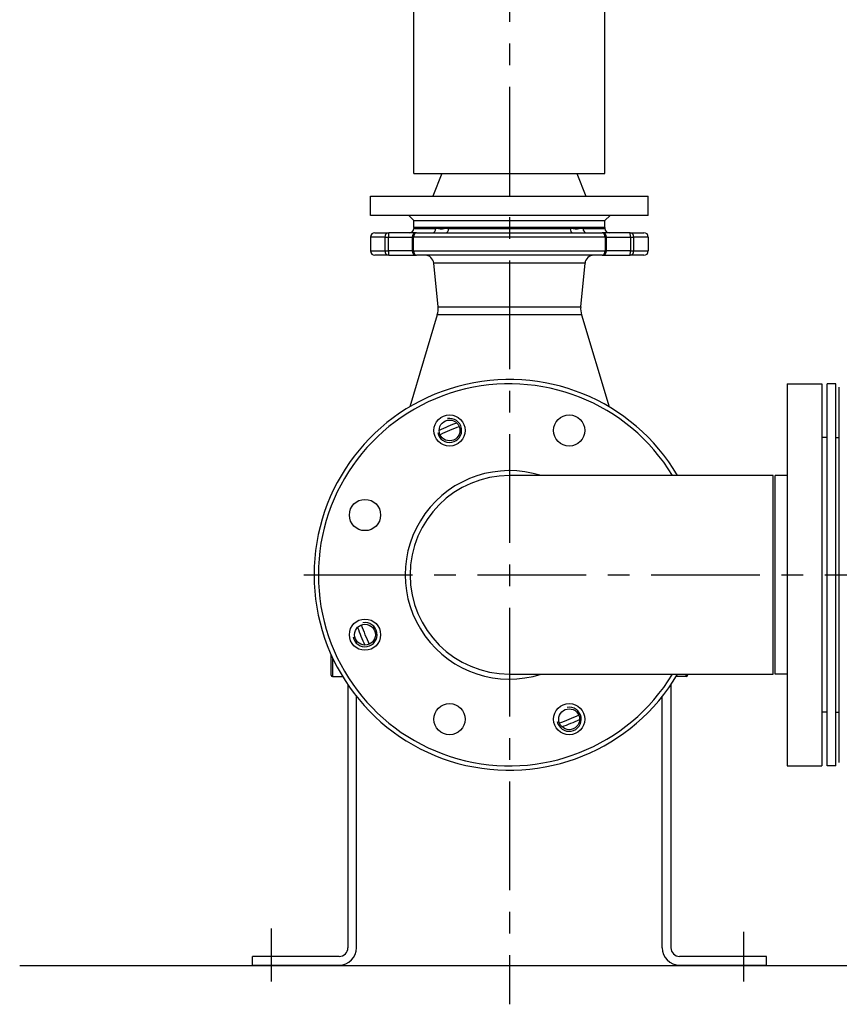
# Model space of a CAD drawing. Header units: millimetres. Extents: x 0 to 5940, y 0 to 4200.
# Tile 52 of 55: x 3966 to 4438, y 2819 to 3385. Entities that reach past the tile are written whole.
import ezdxf

# ---------------------------------------------------------------- set-up
doc = ezdxf.new("R2010")
doc.units = ezdxf.units.MM
doc.header["$LTSCALE"] = 50
doc.linetypes.add('MITTE', pattern=[2, 1.25, -0.25, 0.25, -0.25])
for name, color, linetype in [('02-LINIE-035', 2, 'CONTINUOUS'), ('03-LINIE-050', 3, 'CONTINUOUS'), ('05-ACHSE', 1, 'MITTE')]:
    doc.layers.add(name, color=color, linetype=linetype)

msp = doc.modelspace()

# ---------------------------------------------------------------- linework, layer by layer
at = {"layer": '02-LINIE-035'}
for p, q in [((4193.25, 3296.78), (4193.25, 3645.26)), ((4303.25, 3296.78), (4303.25, 3622.96)), ((4193.25, 3296.78), (4303.25, 3296.78)), ((4209.4, 3296.78), (4204.25, 3283.78)), ((4287.09, 3296.78), (4292.25, 3283.78)), ((4168.25, 3283.78), (4328.25, 3283.78)), ((4168.25, 3272.78), (4168.25, 3283.78)), ((4328.25, 3272.78), (4328.25, 3283.78)), ((4328.25, 3272.78), (4168.25, 3272.78)), ((4193.25, 3269.78), (4190.25, 3272.78)), ((4303.25, 3269.78), (4306.25, 3272.78)), ((4193.25, 3269.78), (4303.25, 3269.78)), ((4193.25, 3265.78), (4193.25, 3269.78)), ((4193.25, 3269.78), (4303.25, 3269.78)), ((4193.25, 3265.78), (4303.25, 3265.78)), ((4303.25, 3265.78), (4193.25, 3265.78)), ((4193.25, 3265.78), (4193.25, 3265.28)), ((4303.25, 3265.78), (4303.25, 3269.78)), ((4303.25, 3265.78), (4303.25, 3265.28)), ((4176.54, 3260.28), (4168.25, 3260.28)), ((4168.25, 3260.28), (4168.25, 3252.28)), ((4170.75, 3262.78), (4178.78, 3262.78)), ((4176.54, 3260.28), (4176.54, 3252.28)), ((4176.54, 3260.28), (4178.57, 3260.28)), ((4178.57, 3260.28), (4192.33, 3260.28)), ((4178.57, 3252.28), (4178.57, 3260.28)), ((4194.83, 3262.78), (4178.78, 3262.78)), ((4192.33, 3260.28), (4193.11, 3260.28)), ((4192.33, 3260.28), (4192.33, 3252.28)), ((4303.39, 3260.28), (4193.11, 3260.28)), ((4193.11, 3252.28), (4193.11, 3260.28)), ((4193.25, 3265.28), (4205.83, 3265.28)), ((4194.83, 3262.78), (4301.66, 3262.78)), ((4213.24, 3265.28), (4283.26, 3265.28)), ((4290.67, 3265.28), (4303.25, 3265.28)), ((4317.71, 3262.78), (4301.66, 3262.78)), ((4303.39, 3260.28), (4303.39, 3252.28)), ((4303.39, 3260.28), (4304.16, 3260.28)), ((4304.16, 3260.28), (4317.93, 3260.28)), ((4304.16, 3252.28), (4304.16, 3260.28)), ((4317.71, 3262.78), (4325.75, 3262.78)), ((4317.93, 3260.28), (4319.95, 3260.28)), ((4317.93, 3260.28), (4317.93, 3252.28)), ((4328.25, 3260.28), (4319.95, 3260.28)), ((4319.95, 3252.28), (4319.95, 3260.28)), ((4328.25, 3260.28), (4328.25, 3252.28)), ((4168.25, 3252.28), (4176.54, 3252.28)), ((4178.78, 3249.78), (4170.75, 3249.78)), ((4176.54, 3252.28), (4178.57, 3252.28)), ((4192.33, 3252.28), (4178.57, 3252.28)), ((4178.78, 3249.78), (4194.83, 3249.78)), ((4192.33, 3252.28), (4193.11, 3252.28)), ((4193.11, 3252.28), (4303.39, 3252.28)), ((4301.66, 3249.78), (4194.83, 3249.78)), ((4301.66, 3249.78), (4317.71, 3249.78)), ((4303.39, 3252.28), (4304.16, 3252.28)), ((4317.93, 3252.28), (4304.16, 3252.28)), ((4325.75, 3249.78), (4317.71, 3249.78)), ((4317.93, 3252.28), (4319.95, 3252.28)), ((4319.95, 3252.28), (4328.25, 3252.28)), ((4291.8, 3245.27), (4204.69, 3245.27)), ((4207.16, 3220.14), (4204.69, 3245.27)), ((4289.33, 3220.14), (4291.8, 3245.27)), ((4206.72, 3215.52), (4190.83, 3162.53)), ((4289.78, 3215.52), (4206.72, 3215.52)), ((4207.16, 3220.14), (4289.33, 3220.14)), ((4289.78, 3215.52), (4305.66, 3162.53)), ((4408.25, 3175.78), (4408.25, 2955.78)), ((4408.25, 3175.78), (4428.25, 3175.78)), ((4428.25, 3175.78), (4428.25, 2955.78)), ((4431.25, 2955.78), (4431.25, 3175.78)), ((4436.25, 3175.78), (4431.25, 3175.78)), ((4436.25, 2955.78), (4436.25, 3175.78)), ((4438.25, 2957.78), (4438.25, 3173.78)), ((4431.25, 3144.78), (4428.25, 3144.78)), ((4436.25, 3144.78), (4438.25, 3144.78)), ((4400.25, 3122.93), (4248.25, 3122.93)), ((4400.25, 3008.63), (4400.25, 3122.93)), ((4401.25, 3008.63), (4401.25, 3122.93)), ((4408.25, 3122.93), (4401.25, 3122.93)), ((4145.65, 3008.08), (4145.65, 3019.48)), ((4146.45, 3017.9), (4146.45, 3007.28)), ((4146.45, 3007.28), (4152.15, 3007.28)), ((4248.25, 3008.63), (4400.25, 3008.63)), ((4350.05, 3007.28), (4344.34, 3007.28)), ((4350.05, 3007.28), (4350.05, 3008.63)), ((4350.85, 3008.63), (4350.85, 3008.08)), ((4408.25, 3008.63), (4401.25, 3008.63)), ((4155.25, 3002.48), (4155.25, 2851.09)), ((4341.25, 3002.48), (4341.25, 2851.09)), ((4160.25, 2851.09), (4160.25, 2995.7)), ((4336.25, 2851.09), (4336.25, 2995.7)), ((4431.25, 2986.78), (4428.25, 2986.78)), ((4436.25, 2986.78), (4438.25, 2986.78)), ((4408.25, 2955.78), (4428.25, 2955.78)), ((4436.25, 2955.78), (4431.25, 2955.78)), ((4150.25, 2846.09), (4100.25, 2846.09)), ((4100.25, 2841.09), (4100.25, 2846.09)), ((4396.25, 2846.09), (4346.25, 2846.09)), ((4396.25, 2841.09), (4396.25, 2846.09)), ((4100.25, 2841.09), (4150.25, 2841.09)), ((4346.25, 2841.09), (4396.25, 2841.09))]:
    msp.add_line(p, q, dxfattribs=at)
for centre, radius in [((4213.81, 3148.93), 9), ((4282.69, 3148.93), 9), ((4213.81, 3148.93), 6), ((4165.1, 3100.23), 9), ((4165.1, 3031.34), 9), ((4165.1, 3031.34), 6), ((4213.81, 2982.64), 9), ((4282.69, 2982.64), 9), ((4282.69, 2982.64), 6)]:
    msp.add_circle(centre, radius, dxfattribs=at)
for centre, radius, start, end in [((4170.75, 3260.28), 2.5, 90, 180), ((4190.75, 3265.28), 2.5, 270, 0), ((4194.83, 3260.28), 2.5, 90, 180), ((4301.66, 3260.28), 2.5, 0, 90), ((4305.75, 3265.28), 2.5, 180, 270), ((4325.75, 3260.28), 2.5, 0, 90), ((4170.75, 3252.28), 2.5, 180, 270), ((4194.83, 3252.28), 2.5, 180, 270), ((4199.71, 3244.78), 5, 5.6189, 90), ((4296.78, 3244.78), 5, 90, 174.3811), ((4301.66, 3252.28), 2.5, 270, 0), ((4325.75, 3252.28), 2.5, 270, 0), ((4195.22, 3218.96), 12, 343.3134, 5.6189), ((4301.27, 3218.96), 12, 174.3811, 196.6866), ((4248.25, 3065.78), 112.5, 30.5307, 329.4693), ((4248.25, 3065.78), 110, 31.3018, 328.6982), ((4213.81, 3148.93), 6.95, 190, 100), ((4248.25, 3065.78), 92.5, 109.0744, 115.9256), ((4248.25, 3065.78), 90, 108.6796, 116.3204), ((4248.25, 3065.78), 60, 72.2696, 287.7304), ((4248.25, 3065.78), 57.15, 90, 270), ((4165.1, 3031.34), 6.95, 190, 100), ((4248.25, 3065.78), 92.5, 199.0744, 205.9256), ((4248.25, 3065.78), 90, 198.6796, 206.3204), ((4146.45, 3019.48), 0.8, 170.6496, 180), ((4146.45, 3008.08), 0.8, 180, 270), ((4350.05, 3008.08), 0.8, 270, 0), ((4282.69, 2982.64), 6.95, 190, 100), ((4248.25, 3065.78), 90, 288.6796, 296.3204), ((4248.25, 3065.78), 92.5, 289.0744, 295.9256), ((4150.25, 2851.09), 10, 270, 0), ((4150.25, 2851.09), 5, 270, 0), ((4346.25, 2851.09), 10, 180, 270), ((4346.25, 2851.09), 5, 180, 270)]:
    msp.add_arc(centre, radius, start, end, dxfattribs=at)
for centre, major_axis, ratio, start_param, end_param in [((4178.78, 3260.28), (0, 2.5), 0.896285, 0, 1.570796), ((4178.78, 3260.28), (0, 2.5), 0.087156, 0, 1.570796), ((4194.83, 3260.28), (0, 2.5), 0.689252, 0, 1.570796), ((4203.9, 3265.28), (0, -2.5), 0.771256, 0, 1.570796), ((4211.65, 3265.28), (0, -2.5), 0.636525, 0, 1.570796), ((4284.85, 3265.28), (0, -2.5), 0.636525, 4.712389, 6.283185), ((4292.59, 3265.28), (0, -2.5), 0.771256, 4.712389, 6.283185), ((4301.66, 3260.28), (0, 2.5), 0.689252, 4.712389, 6.283185), ((4317.71, 3260.28), (0, 2.5), 0.896285, 4.712389, 6.283185), ((4317.71, 3260.28), (0, 2.5), 0.087156, 4.712389, 6.283185), ((4178.78, 3252.28), (0, -2.5), 0.896285, 4.712389, 6.283185), ((4178.78, 3252.28), (0, -2.5), 0.087156, 4.712389, 6.283185), ((4194.83, 3252.28), (0, -2.5), 0.689252, 4.712389, 6.283185), ((4301.66, 3252.28), (0, -2.5), 0.689252, 0, 1.570796), ((4317.71, 3252.28), (0, -2.5), 0.896285, 0, 1.570796), ((4317.71, 3252.28), (0, -2.5), 0.087156, 0, 1.570796)]:
    msp.add_ellipse(centre, major_axis=major_axis, ratio=ratio, start_param=start_param, end_param=end_param, dxfattribs=at)
for points in [[(4213.24, 3265.28), (4212.68, 3265.28), (4212.12, 3265.21), (4210.96, 3265.02), (4210.34, 3264.91), (4208.97, 3264.84), (4208.23, 3264.94), (4206.94, 3265.18), (4206.38, 3265.28), (4205.83, 3265.28)], [(4290.67, 3265.28), (4290.2, 3265.28), (4289.73, 3265.21), (4288.68, 3265.02), (4288.11, 3264.91), (4286.76, 3264.84), (4285.99, 3264.94), (4284.57, 3265.18), (4283.92, 3265.28), (4283.26, 3265.28)]]:
    msp.add_open_spline(points, degree=3, knots=[-3.141593, -3.141593, -3.141593, -3.141593, -1.837026, -1.837026, -0.319129, -0.319129, 1.599146, 1.599146, 3.141593, 3.141593, 3.141593, 3.141593], dxfattribs=at)
at = {"layer": '03-LINIE-050'}
msp.add_line((3966.25, 2840.78), (5166.25, 2840.78), dxfattribs=at)
at = {"layer": '05-ACHSE'}
for p, q in [((4248.25, 3946.72), (4248.25, 2818.51)), ((4129.94, 3065.78), (4975.18, 3065.78)), ((4111.33, 2831.63), (4111.33, 2862.22)), ((4383.33, 2831.63), (4383.33, 2860.19))]:
    msp.add_line(p, q, dxfattribs=at)

doc.saveas('drawing.dxf')
